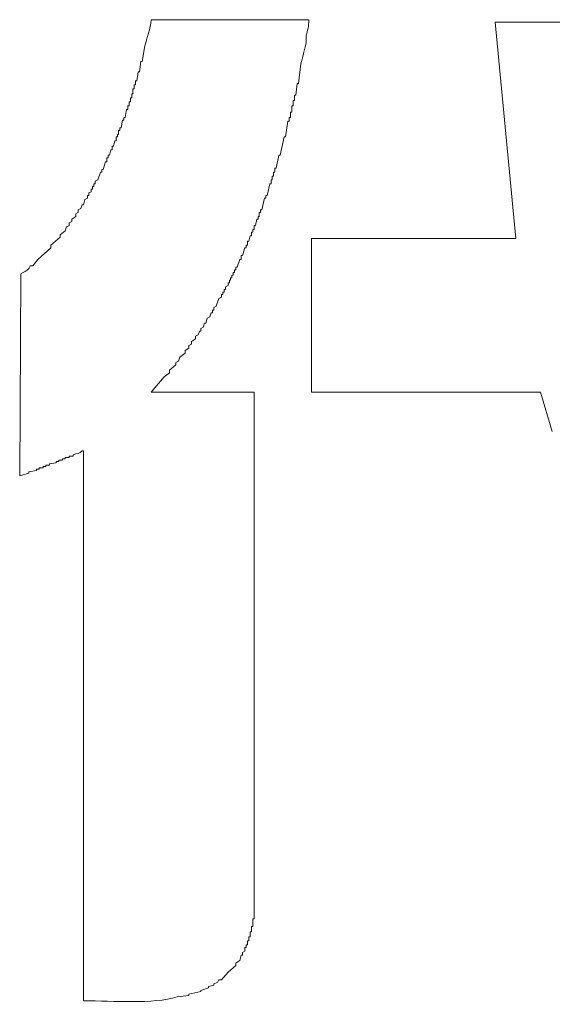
# Model space of a CAD drawing. Header units: millimetres. Extents: x 10908 to 11424, y -3584 to -2973.
# Tile 21 of 50: x 11116.44 to 11119.07, y -3455.95 to -3451.1. Entities that reach past the tile are written whole.
import ezdxf

# ---------------------------------------------------------------- set-up
doc = ezdxf.new("R2010")
doc.units = ezdxf.units.MM
doc.layers.add('1', color=7, linetype='Continuous', true_color=0xffffff)

msp = doc.modelspace()

# ---------------------------------------------------------------- linework, layer by layer
at = {"layer": '1', "color": 7, "linetype": 'Continuous', "lineweight": 18}
for p, q in [((11117.08670082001, -3451.099764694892), (11117.86407883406, -3451.099764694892)), ((11118.88559309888, -3452.179099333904), (11118.78279729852, -3451.112614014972)), ((11118.78279830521, -3451.11261391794), (11119.66939471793, -3451.11261391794)), ((11117.85122961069, -3451.176860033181), (11117.85122961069, -3451.215407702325)), ((11117.041727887, -3451.305352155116), (11117.05457841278, -3451.228257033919)), ((11117.02887882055, -3451.35674909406), (11117.03530442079, -3451.305352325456)), ((11117.03530392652, -3451.305352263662), (11117.0417285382, -3451.305352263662)), ((11117.82553169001, -3451.31820155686), (11117.81268141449, -3451.414570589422)), ((11117.01602952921, -3451.401721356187), (11117.02245526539, -3451.356749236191)), ((11117.02245470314, -3451.356749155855), (11117.02887931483, -3451.356749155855)), ((11116.9967562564, -3451.440269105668), (11117.00318086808, -3451.440269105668)), ((11116.9967562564, -3451.465967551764), (11116.9967562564, -3451.440269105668)), ((11117.00318086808, -3451.420995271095), (11117.00960547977, -3451.420995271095)), ((11117.00318086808, -3451.440269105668), (11117.00318086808, -3451.420995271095)), ((11117.00960547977, -3451.401721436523), (11117.01603009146, -3451.401721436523)), ((11117.00960547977, -3451.420995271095), (11117.00960547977, -3451.401721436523)), ((11117.80625776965, -3451.414570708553), (11117.79983227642, -3451.472392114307)), ((11117.81268194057, -3451.414570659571), (11117.80625732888, -3451.414570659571)), ((11116.98390703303, -3451.485241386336), (11116.99033164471, -3451.485241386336)), ((11116.98390703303, -3451.504515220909), (11116.98390703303, -3451.485241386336)), ((11116.99033164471, -3451.465967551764), (11116.9967562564, -3451.465967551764)), ((11116.99033164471, -3451.485241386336), (11116.99033164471, -3451.465967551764)), ((11117.79340810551, -3451.472392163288), (11117.79340810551, -3451.498090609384)), ((11117.79983271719, -3451.472392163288), (11117.79340810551, -3451.472392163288)), ((11116.97105780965, -3451.523789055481), (11116.97748242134, -3451.523789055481)), ((11116.97105780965, -3451.543062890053), (11116.97105780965, -3451.523789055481)), ((11116.97748242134, -3451.504515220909), (11116.98390703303, -3451.504515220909)), ((11116.97748242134, -3451.523789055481), (11116.97748242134, -3451.504515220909)), ((11117.78055888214, -3451.523789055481), (11117.78055888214, -3451.555912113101)), ((11117.78698349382, -3451.523789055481), (11117.78055888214, -3451.523789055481)), ((11117.78698349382, -3451.498090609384), (11117.78698349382, -3451.523789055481)), ((11117.79340810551, -3451.498090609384), (11117.78698349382, -3451.498090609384)), ((11116.95178397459, -3451.581610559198), (11116.95820858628, -3451.581610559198)), ((11116.95178397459, -3451.594459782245), (11116.95178397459, -3451.581610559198)), ((11116.95820858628, -3451.581610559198), (11116.96463319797, -3451.543062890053)), ((11116.96463319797, -3451.543062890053), (11116.97105780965, -3451.543062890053)), ((11117.76770965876, -3451.581610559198), (11117.76770965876, -3451.60088439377)), ((11117.77413427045, -3451.581610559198), (11117.76770965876, -3451.581610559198)), ((11117.78055888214, -3451.555912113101), (11117.77413427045, -3451.555912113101)), ((11117.77413427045, -3451.555912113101), (11117.77413427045, -3451.581610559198)), ((11116.93251013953, -3451.63300745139), (11116.93893475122, -3451.63300745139)), ((11116.93251013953, -3451.645856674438), (11116.93251013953, -3451.63300745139)), ((11116.93893475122, -3451.63300745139), (11116.94535936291, -3451.594459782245)), ((11116.94535936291, -3451.594459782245), (11116.95178397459, -3451.594459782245)), ((11117.76128569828, -3451.600884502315), (11117.7484351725, -3451.677979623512)), ((11117.76770965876, -3451.60088439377), (11117.76128504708, -3451.60088439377)), ((11116.91323630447, -3451.677979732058), (11116.91966091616, -3451.677979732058)), ((11116.91323630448, -3451.697253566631), (11116.91323630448, -3451.677979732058)), ((11116.91966091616, -3451.677979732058), (11116.91966091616, -3451.66513050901)), ((11116.91966091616, -3451.66513050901), (11116.92608552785, -3451.66513050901)), ((11116.92608552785, -3451.645856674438), (11116.93251013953, -3451.645856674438)), ((11116.92608552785, -3451.66513050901), (11116.92608552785, -3451.645856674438)), ((11117.74201203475, -3451.677979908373), (11117.72273655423, -3451.76792411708)), ((11117.7484358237, -3451.677979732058), (11117.74201121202, -3451.677979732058)), ((11116.89396246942, -3451.722952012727), (11116.9003870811, -3451.722952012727)), ((11116.89396246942, -3451.742225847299), (11116.89396246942, -3451.722952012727)), ((11116.9003870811, -3451.722952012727), (11116.90681169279, -3451.697253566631)), ((11116.90681169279, -3451.697253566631), (11116.91323630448, -3451.697253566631)), ((11116.87468863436, -3451.767924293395), (11116.88111324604, -3451.767924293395)), ((11116.87468863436, -3451.780773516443), (11116.87468863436, -3451.767924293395)), ((11116.88111324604, -3451.767924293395), (11116.88753785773, -3451.742225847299)), ((11116.88753785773, -3451.742225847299), (11116.89396246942, -3451.742225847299)), ((11117.71631353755, -3451.76792444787), (11117.70346276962, -3451.832170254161)), ((11117.72273737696, -3451.767924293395), (11117.71631276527, -3451.767924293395)), ((11116.84899018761, -3451.83859502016), (11116.86183941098, -3451.800047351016)), ((11116.86183941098, -3451.800047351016), (11116.86826402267, -3451.800047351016)), ((11116.86826402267, -3451.780773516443), (11116.87468863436, -3451.780773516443)), ((11116.86826402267, -3451.800047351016), (11116.86826402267, -3451.780773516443)), ((11116.82329174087, -3451.889991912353), (11116.83614096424, -3451.851444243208)), ((11116.83614096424, -3451.851444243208), (11116.84256557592, -3451.851444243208)), ((11116.84256557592, -3451.83859502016), (11116.84899018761, -3451.83859502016)), ((11116.84256557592, -3451.851444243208), (11116.84256557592, -3451.83859502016)), ((11117.68418970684, -3451.870718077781), (11117.68418970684, -3451.889991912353)), ((11117.69061431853, -3451.870718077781), (11117.68418970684, -3451.870718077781)), ((11117.69061431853, -3451.851444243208), (11117.69061431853, -3451.870718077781)), ((11117.69703893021, -3451.851444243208), (11117.69061431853, -3451.851444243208)), ((11117.69703893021, -3451.832170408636), (11117.69703893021, -3451.851444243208)), ((11117.7034635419, -3451.832170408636), (11117.69703893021, -3451.832170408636)), ((11116.79759329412, -3451.922114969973), (11116.80401790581, -3451.922114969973)), ((11116.79759329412, -3451.934964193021), (11116.79759329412, -3451.922114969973)), ((11116.80401790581, -3451.909265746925), (11116.81044251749, -3451.909265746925)), ((11116.80401790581, -3451.922114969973), (11116.80401790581, -3451.909265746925)), ((11116.81044251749, -3451.896416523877), (11116.82329174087, -3451.889991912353)), ((11116.81044251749, -3451.909265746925), (11116.81044251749, -3451.896416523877)), ((11117.67134133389, -3451.909265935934), (11117.65849040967, -3451.967087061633)), ((11117.67776509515, -3451.909265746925), (11117.67134048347, -3451.909265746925)), ((11117.67776509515, -3451.889991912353), (11117.67776509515, -3451.909265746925)), ((11117.68418970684, -3451.889991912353), (11117.67776509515, -3451.889991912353)), ((11116.77189484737, -3451.967087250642), (11116.77831945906, -3451.967087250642)), ((11116.77189484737, -3451.97993647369), (11116.77189484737, -3451.967087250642)), ((11116.77831945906, -3451.954238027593), (11116.79116868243, -3451.947813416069)), ((11116.77831945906, -3451.967087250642), (11116.77831945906, -3451.954238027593)), ((11116.79116868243, -3451.934964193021), (11116.79759329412, -3451.934964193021)), ((11116.79116868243, -3451.947813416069), (11116.79116868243, -3451.934964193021)), ((11117.65206664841, -3451.967087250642), (11117.65206664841, -3451.97993647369)), ((11117.65849126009, -3451.967087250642), (11117.65206664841, -3451.967087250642)), ((11116.73977178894, -3452.031333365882), (11116.74619640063, -3452.01205953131)), ((11116.74619640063, -3452.01205953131), (11116.75262101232, -3452.01205953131)), ((11116.75262101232, -3452.01205953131), (11116.759045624, -3451.986361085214)), ((11116.759045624, -3451.986361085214), (11116.77189484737, -3451.97993647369)), ((11117.64564288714, -3451.979936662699), (11117.63279196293, -3452.037757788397)), ((11117.65206664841, -3451.97993647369), (11117.64564203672, -3451.97993647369)), ((11116.69479950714, -3452.082730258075), (11116.7140733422, -3452.069881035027)), ((11116.7140733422, -3452.057031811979), (11116.72692256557, -3452.050607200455)), ((11116.7140733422, -3452.069881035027), (11116.7140733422, -3452.057031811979)), ((11116.72692256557, -3452.037757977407), (11116.73977178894, -3452.031333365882)), ((11116.72692256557, -3452.050607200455), (11116.72692256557, -3452.037757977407)), ((11117.61351897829, -3452.069881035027), (11117.61351897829, -3452.082730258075)), ((11117.61994358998, -3452.069881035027), (11117.61351897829, -3452.069881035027)), ((11117.61994358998, -3452.050607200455), (11117.61994358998, -3452.069881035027)), ((11117.62636820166, -3452.050607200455), (11117.61994358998, -3452.050607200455)), ((11117.62636820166, -3452.037757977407), (11117.62636820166, -3452.050607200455)), ((11117.63279281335, -3452.037757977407), (11117.62636820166, -3452.037757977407)), ((11116.66910106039, -3452.121277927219), (11116.68195028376, -3452.114853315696)), ((11116.68195028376, -3452.102004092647), (11116.69479950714, -3452.095579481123)), ((11116.68195028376, -3452.114853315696), (11116.68195028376, -3452.102004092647)), ((11116.69479950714, -3452.095579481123), (11116.69479950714, -3452.082730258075)), ((11117.59424514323, -3452.114853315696), (11117.59424514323, -3452.134127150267)), ((11117.60066975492, -3452.114853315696), (11117.59424514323, -3452.114853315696)), ((11117.6070943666, -3452.082730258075), (11117.60066975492, -3452.114853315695)), ((11117.61351897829, -3452.082730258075), (11117.6070943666, -3452.082730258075)), ((11116.63697800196, -3452.159825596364), (11116.66267644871, -3452.140551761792)), ((11116.63697800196, -3452.172674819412), (11116.63697800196, -3452.159825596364)), ((11116.66267644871, -3452.140551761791), (11116.66910106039, -3452.121277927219)), ((11117.57497130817, -3452.166250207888), (11117.56854669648, -3452.191948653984)), ((11117.58139591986, -3452.166250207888), (11117.57497130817, -3452.166250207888)), ((11117.58139591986, -3452.146976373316), (11117.58139591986, -3452.166250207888)), ((11117.58782053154, -3452.146976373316), (11117.58139591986, -3452.146976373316)), ((11117.58782053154, -3452.134127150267), (11117.58782053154, -3452.146976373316)), ((11117.59424514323, -3452.134127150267), (11117.58782053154, -3452.134127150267)), ((11116.59200572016, -3452.224071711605), (11116.59200572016, -3452.211222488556)), ((11116.59200742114, -3452.211224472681), (11116.63697630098, -3452.172672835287)), ((11117.55569747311, -3452.211222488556), (11117.55569747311, -3452.224071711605)), ((11117.5621220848, -3452.211222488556), (11117.55569747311, -3452.211222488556)), ((11117.5621220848, -3452.191948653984), (11117.5621220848, -3452.211222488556)), ((11117.56854669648, -3452.191948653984), (11117.5621220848, -3452.191948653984)), ((11117.87692805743, -3452.179099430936), (11118.88559209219, -3452.179099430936)), ((11117.87692805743, -3452.937203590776), (11117.87692805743, -3452.179099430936)), ((11116.52775940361, -3452.281892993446), (11116.59200591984, -3452.22407193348)), ((11117.52999902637, -3452.262619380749), (11117.52999902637, -3452.281893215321)), ((11117.53642363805, -3452.262619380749), (11117.52999902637, -3452.262619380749)), ((11117.54927286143, -3452.224071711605), (11117.53642363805, -3452.262619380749)), ((11117.55569747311, -3452.224071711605), (11117.54927286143, -3452.224071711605)), ((11116.48278732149, -3452.32686549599), (11116.48921193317, -3452.314016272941)), ((11116.48921193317, -3452.314016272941), (11116.50206115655, -3452.314016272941)), ((11116.50206115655, -3452.314016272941), (11116.52775960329, -3452.281893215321)), ((11117.52357441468, -3452.281893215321), (11117.51072519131, -3452.320440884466)), ((11117.52999902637, -3452.281893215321), (11117.52357441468, -3452.281893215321)), ((11116.4378147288, -3453.348378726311), (11116.44423996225, -3452.352563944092)), ((11117.49145135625, -3452.35898855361), (11117.48502674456, -3452.35898855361)), ((11117.48502674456, -3452.35898855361), (11117.48502674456, -3452.371837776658)), ((11117.49145135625, -3452.346139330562), (11117.49145135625, -3452.35898855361)), ((11117.49787596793, -3452.346139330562), (11117.49145135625, -3452.346139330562)), ((11117.50430057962, -3452.333290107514), (11117.49787596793, -3452.333290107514)), ((11117.49787596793, -3452.333290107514), (11117.49787596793, -3452.346139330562)), ((11117.50430057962, -3452.320440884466), (11117.50430057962, -3452.333290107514)), ((11117.51072519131, -3452.320440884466), (11117.50430057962, -3452.320440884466)), ((11117.4657529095, -3452.410385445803), (11117.45290368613, -3452.416810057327)), ((11117.4657529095, -3452.397536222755), (11117.4657529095, -3452.410385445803)), ((11117.47217752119, -3452.397536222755), (11117.4657529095, -3452.397536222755)), ((11117.47860213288, -3452.384686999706), (11117.47217752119, -3452.384686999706)), ((11117.47217752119, -3452.384686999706), (11117.47217752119, -3452.397536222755)), ((11117.47860213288, -3452.371837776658), (11117.47860213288, -3452.384686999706)), ((11117.48502674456, -3452.371837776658), (11117.47860213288, -3452.371837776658)), ((11117.43362985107, -3452.455357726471), (11117.43362985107, -3452.468206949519)), ((11117.44005446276, -3452.455357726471), (11117.43362985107, -3452.455357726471)), ((11117.44005446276, -3452.442508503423), (11117.44005446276, -3452.455357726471)), ((11117.44647907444, -3452.442508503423), (11117.44005446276, -3452.442508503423)), ((11117.44647907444, -3452.429659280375), (11117.44647907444, -3452.442508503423)), ((11117.45290368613, -3452.429659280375), (11117.44647907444, -3452.429659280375)), ((11117.45290368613, -3452.416810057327), (11117.45290368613, -3452.429659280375)), ((11117.4207806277, -3452.474631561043), (11117.40793140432, -3452.513179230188)), ((11117.43362985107, -3452.468206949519), (11117.4207806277, -3452.474631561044)), ((11117.38223295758, -3452.545302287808), (11117.37580834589, -3452.56457612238)), ((11117.38865756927, -3452.545302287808), (11117.38223295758, -3452.545302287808)), ((11117.38865756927, -3452.53245306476), (11117.38865756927, -3452.545302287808)), ((11117.39508218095, -3452.53245306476), (11117.38865756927, -3452.53245306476)), ((11117.40793140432, -3452.513179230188), (11117.39508218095, -3452.519603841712)), ((11117.39508218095, -3452.519603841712), (11117.39508218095, -3452.53245306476)), ((11117.35010989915, -3452.596699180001), (11117.34368528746, -3452.615973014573)), ((11117.35653451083, -3452.596699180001), (11117.35010989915, -3452.596699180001)), ((11117.36295912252, -3452.571000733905), (11117.35653451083, -3452.596699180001)), ((11117.37580834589, -3452.56457612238), (11117.36295912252, -3452.571000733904)), ((11117.3244114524, -3452.635246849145), (11117.31798684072, -3452.654520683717)), ((11117.33083606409, -3452.635246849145), (11117.3244114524, -3452.635246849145)), ((11117.34368528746, -3452.615973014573), (11117.33083606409, -3452.622397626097)), ((11117.33083606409, -3452.622397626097), (11117.33083606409, -3452.635246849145)), ((11117.28586378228, -3452.699492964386), (11117.27301455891, -3452.70591757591)), ((11117.30513761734, -3452.673794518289), (11117.28586378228, -3452.686643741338)), ((11117.28586378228, -3452.686643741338), (11117.28586378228, -3452.699492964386)), ((11117.31798684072, -3452.654520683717), (11117.30513761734, -3452.660945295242)), ((11117.30513761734, -3452.660945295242), (11117.30513761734, -3452.673794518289)), ((11117.25374072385, -3452.744465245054), (11117.22804227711, -3452.763739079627)), ((11117.27301455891, -3452.718766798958), (11117.25374072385, -3452.731616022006)), ((11117.25374072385, -3452.731616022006), (11117.25374072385, -3452.744465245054)), ((11117.27301455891, -3452.70591757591), (11117.27301455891, -3452.718766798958)), ((11117.22161766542, -3452.783012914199), (11117.20876844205, -3452.789437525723)), ((11117.20876844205, -3452.789437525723), (11117.20876844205, -3452.802286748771)), ((11117.22804227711, -3452.763739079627), (11117.22161766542, -3452.783012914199)), ((11117.17664538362, -3452.840834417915), (11117.15094693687, -3452.860108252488)), ((11117.20876844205, -3452.802286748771), (11117.17664538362, -3452.827985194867)), ((11117.17664538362, -3452.827985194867), (11117.17664538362, -3452.840834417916)), ((11117.15094654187, -3452.860107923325), (11117.08670121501, -3452.93720391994)), ((11117.08670082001, -3452.937203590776), (11117.59424514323, -3452.937203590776)), ((11117.59424514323, -3452.937203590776), (11117.59424514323, -3455.532746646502)), ((11119.00765971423, -3452.937203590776), (11117.87692805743, -3452.937203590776)), ((11119.06547974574, -3453.129942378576), (11119.0076611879, -3452.9372031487)), ((11116.75262101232, -3453.22631110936), (11116.74619640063, -3453.22631110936)), ((11116.75262101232, -3455.937497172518), (11116.75262101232, -3453.22631110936)), ((11116.6177041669, -3453.284132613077), (11116.58558110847, -3453.290557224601)), ((11116.6177041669, -3453.277708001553), (11116.6177041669, -3453.284132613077)), ((11116.63055339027, -3453.277708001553), (11116.6177041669, -3453.277708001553)), ((11116.63055339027, -3453.271283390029), (11116.63055339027, -3453.277708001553)), ((11116.64982722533, -3453.271283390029), (11116.63055339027, -3453.271283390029)), ((11116.64982722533, -3453.264858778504), (11116.64982722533, -3453.271283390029)), ((11116.66267644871, -3453.264858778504), (11116.64982722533, -3453.264858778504)), ((11116.66267644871, -3453.25843416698), (11116.66267644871, -3453.264858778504)), ((11116.68195028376, -3453.25843416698), (11116.66267644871, -3453.25843416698)), ((11116.68195028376, -3453.252009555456), (11116.68195028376, -3453.25843416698)), ((11116.70122411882, -3453.252009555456), (11116.68195028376, -3453.252009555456)), ((11116.70122411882, -3453.245584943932), (11116.70122411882, -3453.252009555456)), ((11116.52133499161, -3453.322680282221), (11116.48278732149, -3453.329104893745)), ((11116.48278732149, -3453.329104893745), (11116.48278732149, -3453.335529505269)), ((11116.52133499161, -3453.316255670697), (11116.52133499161, -3453.322680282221)), ((11116.53418421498, -3453.316255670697), (11116.52133499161, -3453.316255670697)), ((11116.53418421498, -3453.309831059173), (11116.53418421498, -3453.316255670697)), ((11116.55345805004, -3453.309831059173), (11116.53418421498, -3453.309831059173)), ((11116.55345805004, -3453.303406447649), (11116.55345805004, -3453.309831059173)), ((11116.56630727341, -3453.303406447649), (11116.55345805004, -3453.303406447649)), ((11116.56630727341, -3453.296981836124), (11116.56630727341, -3453.303406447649)), ((11116.58558110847, -3453.296981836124), (11116.56630727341, -3453.296981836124)), ((11116.58558110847, -3453.290557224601), (11116.58558110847, -3453.296981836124)), ((11116.48278701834, -3453.335528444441), (11116.43781534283, -3453.348379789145)), ((11117.58782053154, -3455.532746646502), (11117.58782053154, -3455.571294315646)), ((11117.59424514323, -3455.532746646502), (11117.58782053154, -3455.532746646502)), ((11117.57497130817, -3455.596992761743), (11117.57497130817, -3455.622691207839)), ((11117.58139591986, -3455.596992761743), (11117.57497130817, -3455.596992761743)), ((11117.58139591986, -3455.571294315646), (11117.58139591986, -3455.596992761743)), ((11117.58782053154, -3455.571294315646), (11117.58139591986, -3455.571294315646)), ((11117.55569747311, -3455.661238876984), (11117.55569747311, -3455.674088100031)), ((11117.5621220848, -3455.661238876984), (11117.55569747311, -3455.661238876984)), ((11117.5621220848, -3455.641965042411), (11117.5621220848, -3455.661238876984)), ((11117.56854669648, -3455.641965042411), (11117.5621220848, -3455.641965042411)), ((11117.56854669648, -3455.622691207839), (11117.56854669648, -3455.641965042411)), ((11117.57497130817, -3455.622691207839), (11117.56854669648, -3455.622691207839)), ((11117.52999902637, -3455.712635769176), (11117.52357441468, -3455.738334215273)), ((11117.53642363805, -3455.712635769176), (11117.52999902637, -3455.712635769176)), ((11117.54927286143, -3455.693361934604), (11117.53642363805, -3455.699786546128)), ((11117.53642363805, -3455.699786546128), (11117.53642363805, -3455.712635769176)), ((11117.55569747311, -3455.674088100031), (11117.54927286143, -3455.674088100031)), ((11117.54927286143, -3455.674088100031), (11117.54927286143, -3455.693361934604)), ((11117.52357441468, -3455.738334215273), (11117.50430057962, -3455.75118343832)), ((11117.50430057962, -3455.75118343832), (11117.50430057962, -3455.764032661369)), ((11117.4657529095, -3455.796155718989), (11117.43362985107, -3455.834703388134)), ((11117.50430057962, -3455.764032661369), (11117.4657529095, -3455.796155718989)), ((11117.41435601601, -3455.847552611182), (11117.39508218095, -3455.853977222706)), ((11117.39508218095, -3455.853977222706), (11117.39508218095, -3455.86040183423)), ((11117.4207806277, -3455.834703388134), (11117.41435601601, -3455.847552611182)), ((11117.43362985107, -3455.834703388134), (11117.4207806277, -3455.834703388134)), ((11117.27301455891, -3455.905374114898), (11117.27301455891, -3455.911798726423)), ((11117.33083587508, -3455.892524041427), (11117.27301474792, -3455.905374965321)), ((11117.36938373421, -3455.873251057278), (11117.33083606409, -3455.886100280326)), ((11117.33083606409, -3455.886100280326), (11117.33083606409, -3455.89252489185)), ((11117.39508218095, -3455.86040183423), (11117.36938373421, -3455.866826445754)), ((11117.36938373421, -3455.866826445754), (11117.36938373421, -3455.873251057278)), ((11117.27301450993, -3455.91179828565), (11117.21519310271, -3455.918223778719))]:
    msp.add_line(p, q, dxfattribs=at)
for points in [[(11117.05457776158, -3451.228256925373), (11117.0672101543, -3451.19104236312), (11117.08189039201, -3451.143818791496), (11117.08670082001, -3451.099764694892)], [(11117.86407883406, -3451.099764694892), (11117.86468649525, -3451.131170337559), (11117.85798883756, -3451.154625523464), (11117.85122961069, -3451.176860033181)], [(11117.85122961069, -3451.215407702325), (11117.84197816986, -3451.245587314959), (11117.83481205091, -3451.288907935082), (11117.82553116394, -3451.318201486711)], [(11116.44423965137, -3452.352563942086), (11116.45912333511, -3452.345253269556), (11116.47138631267, -3452.337533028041), (11116.48278732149, -3452.32686549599)], [(11116.74619640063, -3453.22631110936), (11116.73291619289, -3453.240573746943), (11116.71951552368, -3453.236938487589), (11116.70122411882, -3453.245584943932)], [(11117.21519305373, -3455.918223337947), (11117.09397401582, -3455.954862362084), (11116.90381889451, -3455.937783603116), (11116.75262101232, -3455.937497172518)]]:
    msp.add_open_spline(points, degree=3, dxfattribs=at)

doc.saveas('drawing.dxf')
